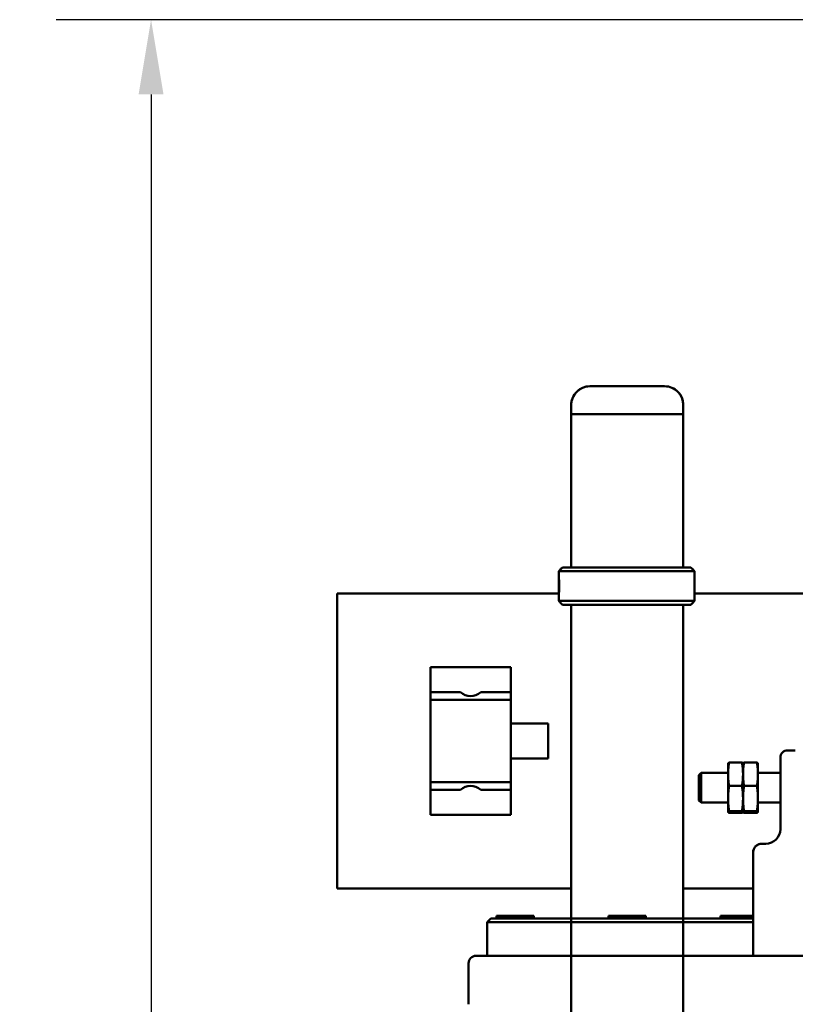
# Model space of a CAD drawing. Header units: millimetres. Extents: x 40 to 4804, y -323 to 2338.
# Tile 9 of 36: x 814 to 1022, y 1212 to 1476. Entities that reach past the tile are written whole.
import ezdxf

# ---------------------------------------------------------------- set-up
doc = ezdxf.new("R2010")
doc.units = ezdxf.units.MM
doc.header["$LTSCALE"] = 8
doc.linetypes.add('LONG_DASH_DOTTED', pattern=[0.61, 0.48, -0.06, 0.01, -0.06])
for name, color, linetype, lineweight in [('Dimension (ISO)', 7, 'Continuous', 25), ('Overlay (ISO)', 7, 'LONG_DASH_DOTTED', 50), ('Visible (ISO)', 7, 'Continuous', 50)]:
    doc.layers.add(name, color=color, linetype=linetype, lineweight=lineweight)
doc.styles.add('Note Text (ISO)', font='tahoma.ttf')
doc.dimstyles.new('Default (ISO)', dxfattribs={"dimscale": 8, "dimtxt": 3.5, "dimasz": 2.5, "dimexe": 3.175, "dimexo": 0, "dimgap": 0.762, "dimtad": 1, "dimtoh": 1, "dimrnd": 1e-08, "dimzin": 0, "dimtxsty": 'Note Text (ISO)', "dimcen": 0.09, "dimdle": 10, "dimclrd": 256, "dimclre": 256, "dimclrt": 256, "dimazin": 0, "dimtfac": 1.001486, "dimtmove": 0, "dimatfit": 3, "dimfxl": 1, "dimtolj": 1, "dimtzin": 0, "dimlwd": -1, "dimlwe": -1, "dimarcsym": 0})

# ---------------------------------------------------------------- blocks, each defined once
blk = doc.blocks.new('*D46')
at = {"layer": 'Defpoints', "color": 0, "transparency": 16777216}
for p in [(1149.27, 1475.56), (849.62, 751.11), (929.62, 751.11)]:
    blk.add_point(p, dxfattribs=at)
at = {"layer": 'Dimension (ISO)', "transparency": 16777216}
for p, q in [((1149.27, 1475.56), (824.22, 1475.56)), ((849.62, 1455.56), (849.62, 771.11)), ((929.62, 751.11), (824.22, 751.11))]:
    blk.add_line(p, q, dxfattribs=at)
for points in [[(846.28, 1455.56), (852.95, 1455.56), (849.62, 1475.56)], [(846.28, 771.11), (852.95, 771.11), (849.62, 751.11)]]:
    blk.add_solid(points, dxfattribs=at)
at = {"layer": 'Dimension (ISO)', "transparency": 16777216, "insert": (814.94, 1055.71), "char_height": 28, "attachment_point": 1, "rotation": 90, "style": 'Note Text (ISO)'}
blk.add_mtext('\\A1;724', dxfattribs=at)

msp = doc.modelspace()

# ---------------------------------------------------------------- linework, layer by layer
at = {"layer": 'Overlay (ISO)', "ltscale": 2.534424}
msp.add_line((967.118, 1377.408), (987.118, 1377.408), dxfattribs=at)
at = {"layer": 'Overlay (ISO)', "ltscale": 0.201591}
for p, q in [((962.118, 1369.908), (962.118, 1372.408)), ((992.118, 1369.908), (992.118, 1372.408))]:
    msp.add_line(p, q, dxfattribs=at)
at = {"layer": 'Overlay (ISO)', "ltscale": 3.801685}
msp.add_line((962.118, 1369.908), (992.118, 1369.908), dxfattribs=at)
msp.add_line((962.118, 1369.908), (992.118, 1369.908), dxfattribs=at)
at = {"layer": 'Overlay (ISO)', "ltscale": 3.307632}
for p, q in [((962.118, 1328.908), (962.118, 1369.908)), ((992.118, 1328.908), (992.118, 1369.908))]:
    msp.add_line(p, q, dxfattribs=at)
at = {"layer": 'Overlay (ISO)', "ltscale": 0.113994}
for p, q in [((959.777, 1328.908), (958.778, 1327.908)), ((994.118, 1328.908), (995.118, 1327.908)), ((959.777, 1318.908), (958.778, 1319.908)), ((994.118, 1318.908), (995.118, 1319.908))]:
    msp.add_line(p, q, dxfattribs=at)
at = {"layer": 'Overlay (ISO)', "ltscale": 1.936133}
for p, q in [((960.12, 1328.908), (959.777, 1328.908)), ((958.778, 1327.908), (959.12, 1327.908)), ((959.12, 1319.908), (958.778, 1319.908)), ((959.777, 1318.908), (960.12, 1318.908))]:
    msp.add_line(p, q, dxfattribs=at)
at = {"layer": 'Overlay (ISO)', "ltscale": 4.289027}
for p, q in [((960.12, 1328.908), (994.118, 1328.908)), ((994.118, 1318.908), (960.12, 1318.908))]:
    msp.add_line(p, q, dxfattribs=at)
at = {"layer": 'Overlay (ISO)', "ltscale": 0.645311}
for p, q in [((958.778, 1319.908), (958.778, 1327.908)), ((995.118, 1319.908), (995.118, 1327.908))]:
    msp.add_line(p, q, dxfattribs=at)
at = {"layer": 'Overlay (ISO)', "ltscale": 4.541329}
for p, q in [((995.118, 1327.908), (959.12, 1327.908)), ((959.12, 1319.908), (995.118, 1319.908))]:
    msp.add_line(p, q, dxfattribs=at)
at = {"layer": 'Overlay (ISO)', "ltscale": 24.521858}
for p, q in [((962.118, 959.908), (962.118, 1318.908)), ((992.118, 959.908), (992.118, 1318.908))]:
    msp.add_line(p, q, dxfattribs=at)
at = {"layer": 'Overlay (ISO)', "ltscale": 0.633531}
for centre, start, end in [((967.118, 1372.408), 90, 180), ((987.118, 1372.408), 0, 90)]:
    msp.add_arc(centre, 5, start, end, dxfattribs=at)
at = {"layer": 'Overlay (ISO)', "ltscale": 0.821593}
msp.add_ellipse((958.849, 1323.908), major_axis=(0, 1.621), ratio=0.0142632, dxfattribs=at)
at = {"layer": 'Visible (ISO)'}
for p, q in [((967.118, 1377.408), (987.118, 1377.408)), ((962.118, 1369.908), (962.118, 1372.408)), ((992.118, 1369.908), (992.118, 1372.408)), ((962.118, 1369.908), (992.118, 1369.908)), ((962.118, 1328.908), (962.118, 1369.908)), ((962.118, 1369.908), (992.118, 1369.908)), ((992.118, 1328.908), (992.118, 1369.908)), ((959.777, 1328.908), (958.778, 1327.908)), ((960.12, 1328.908), (959.777, 1328.908)), ((960.12, 1328.908), (994.118, 1328.908)), ((994.118, 1328.908), (995.118, 1327.908)), ((958.778, 1327.908), (959.12, 1327.908)), ((958.778, 1319.908), (958.778, 1327.908)), ((995.118, 1327.908), (959.12, 1327.908)), ((995.118, 1319.908), (995.118, 1327.908)), ((899.418, 1321.908), (899.418, 1242.908)), ((899.418, 1321.908), (958.778, 1321.908)), ((995.118, 1321.908), (1035.818, 1321.908)), ((959.777, 1318.908), (958.778, 1319.908)), ((959.12, 1319.908), (958.778, 1319.908)), ((959.12, 1319.908), (995.118, 1319.908)), ((959.777, 1318.908), (960.12, 1318.908)), ((994.118, 1318.908), (960.12, 1318.908)), ((962.118, 1234.908), (962.118, 1318.908)), ((992.118, 1234.908), (992.118, 1318.908)), ((994.118, 1318.908), (995.118, 1319.908)), ((924.418, 1302.158), (945.918, 1302.158)), ((924.418, 1302.158), (924.418, 1295.478)), ((945.918, 1295.478), (945.918, 1302.158)), ((924.418, 1295.478), (932.445, 1295.478)), ((924.418, 1293.408), (924.418, 1295.478)), ((937.891, 1295.478), (945.918, 1295.478)), ((945.918, 1295.478), (945.918, 1293.408)), ((924.418, 1271.408), (924.418, 1293.408)), ((924.418, 1293.408), (945.918, 1293.408)), ((945.918, 1293.408), (945.918, 1271.408)), ((945.918, 1287.058), (955.918, 1287.058)), ((955.918, 1287.058), (955.918, 1277.758)), ((1022.118, 1279.908), (1020.118, 1279.908)), ((945.918, 1277.758), (955.918, 1277.758)), ((1004.118, 1276.408), (1004.121, 1276.421)), ((1004.118, 1273.502), (1004.118, 1276.408)), ((1007.849, 1276.629), (1004.387, 1276.629)), ((1008.118, 1276.408), (1008.115, 1276.421)), ((1008.118, 1276.408), (1008.121, 1276.421)), ((1008.118, 1273.502), (1008.118, 1276.408)), ((1011.849, 1276.629), (1008.387, 1276.629)), ((1012.118, 1276.408), (1012.115, 1276.421)), ((1012.118, 1273.502), (1012.118, 1276.408)), ((1018.118, 1269.908), (1018.118, 1277.908)), ((996.294, 1273.294), (996.908, 1273.908)), ((996.908, 1265.908), (996.908, 1273.908)), ((1004.118, 1273.908), (996.908, 1273.908)), ((1004.118, 1267.014), (1004.118, 1273.502)), ((1008.118, 1267.014), (1008.118, 1273.502)), ((1018.118, 1273.908), (1012.118, 1273.908)), ((1012.118, 1267.014), (1012.118, 1273.502)), ((924.418, 1271.408), (945.918, 1271.408)), ((924.418, 1269.338), (924.418, 1271.408)), ((945.918, 1271.408), (945.918, 1269.338)), ((996.294, 1266.521), (996.294, 1273.294)), ((932.445, 1269.338), (924.418, 1269.338)), ((924.418, 1269.338), (924.418, 1262.658)), ((945.918, 1269.338), (937.891, 1269.338)), ((945.918, 1262.658), (945.918, 1269.338)), ((1007.849, 1270.374), (1004.387, 1270.374)), ((1011.849, 1270.374), (1008.387, 1270.374)), ((1018.118, 1269.908), (1018.118, 1258.838)), ((996.294, 1266.521), (996.908, 1265.908)), ((1004.118, 1265.908), (996.908, 1265.908)), ((1004.118, 1263.421), (1004.118, 1267.014)), ((1008.118, 1263.421), (1008.118, 1267.014)), ((1012.118, 1263.421), (1012.118, 1267.014)), ((1018.118, 1265.908), (1012.118, 1265.908)), ((1004.118, 1263.408), (1004.118, 1263.421)), ((1004.118, 1263.408), (1004.121, 1263.395)), ((1007.849, 1263.654), (1004.387, 1263.654)), ((1007.849, 1263.187), (1004.387, 1263.187)), ((1008.118, 1263.408), (1008.115, 1263.395)), ((1008.118, 1263.408), (1008.118, 1263.421)), ((1008.118, 1263.408), (1008.121, 1263.395)), ((1011.849, 1263.654), (1008.387, 1263.654)), ((1011.849, 1263.187), (1008.387, 1263.187)), ((1012.118, 1263.408), (1012.115, 1263.395)), ((1012.118, 1263.408), (1012.118, 1263.421)), ((924.418, 1262.658), (945.918, 1262.658)), ((1010.839, 1252.608), (1010.839, 1224.908)), ((1014.188, 1254.908), (1013.175, 1254.908)), ((899.418, 1242.908), (962.118, 1242.908)), ((992.118, 1242.908), (1010.839, 1242.908)), ((940.618, 1234.908), (939.618, 1233.908)), ((1010.839, 1233.908), (939.618, 1233.908)), ((939.618, 1224.908), (939.618, 1233.908)), ((940.618, 1234.908), (1010.839, 1234.908)), ((952.118, 1235.558), (942.118, 1235.558)), ((942.118, 1235.558), (942.118, 1234.958)), ((942.118, 1234.958), (952.118, 1234.958)), ((942.168, 1234.908), (942.118, 1234.958)), ((952.068, 1234.908), (952.118, 1234.958)), ((952.118, 1235.558), (952.118, 1234.958)), ((982.118, 1235.558), (972.118, 1235.558)), ((972.118, 1235.558), (972.118, 1234.958)), ((972.118, 1234.958), (982.118, 1234.958)), ((972.168, 1234.908), (972.118, 1234.958)), ((982.068, 1234.908), (982.118, 1234.958)), ((982.118, 1235.558), (982.118, 1234.958)), ((1010.839, 1235.558), (1002.118, 1235.558)), ((1002.118, 1235.558), (1002.118, 1234.958)), ((1002.118, 1234.958), (1010.839, 1234.958)), ((1002.168, 1234.908), (1002.118, 1234.958)), ((936.618, 1224.908), (987.718, 1224.908)), ((1103.406, 1224.908), (987.718, 1224.908)), ((934.618, 1211.908), (934.618, 1222.908))]:
    msp.add_line(p, q, dxfattribs=at)
for centre, radius, start, end in [((967.118, 1372.408), 5, 90, 180), ((987.118, 1372.408), 5, 0, 90), ((935.168, 1298.408), 4, 227.09849, 312.90151), ((1020.118, 1277.908), 2, 90, 180), ((935.168, 1266.408), 4, 47.09849, 132.90151), ((1014.188, 1258.838), 3.93, 270, 0), ((936.618, 1222.908), 2, 90, 180)]:
    msp.add_arc(centre, radius, start, end, dxfattribs=at)
msp.add_ellipse((958.849, 1323.908), major_axis=(0, 1.621), ratio=0.0142632, dxfattribs=at)
for points, weights in [([(1004.118, 1273.502), (1004.118, 1274.953), (1004.387, 1276.629)], [1, 1.04314139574, 1.01001874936]), ([(1004.387, 1276.629), (1004.147, 1276.517), (1004.121, 1276.421)], [1.01001874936, 1.03943826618, 1.0086932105]), ([(1007.849, 1276.629), (1008.118, 1274.953), (1008.118, 1273.502)], [1.01001874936, 1.04314139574, 1]), ([(1008.115, 1276.421), (1008.089, 1276.517), (1007.849, 1276.629)], [1.0086932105, 1.03943826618, 1.01001874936]), ([(1008.118, 1273.502), (1008.118, 1274.953), (1008.387, 1276.629)], [1, 1.04314139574, 1.01001874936]), ([(1008.387, 1276.629), (1008.147, 1276.517), (1008.121, 1276.421)], [1.01001874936, 1.03943826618, 1.0086932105]), ([(1011.849, 1276.629), (1012.118, 1274.953), (1012.118, 1273.502)], [1.01001874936, 1.04314139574, 1]), ([(1012.115, 1276.421), (1012.089, 1276.517), (1011.849, 1276.629)], [1.0086932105, 1.03943826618, 1.01001874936]), ([(1004.387, 1270.374), (1004.118, 1272.05), (1004.118, 1273.502)], [1.01001874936, 1.04314139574, 1]), ([(1008.118, 1273.502), (1008.118, 1272.05), (1007.849, 1270.374)], [1, 1.04314139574, 1.01001874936]), ([(1008.387, 1270.374), (1008.118, 1272.05), (1008.118, 1273.502)], [1.01001874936, 1.04314139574, 1]), ([(1012.118, 1273.502), (1012.118, 1272.05), (1011.849, 1270.374)], [1, 1.04314139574, 1.01001874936]), ([(1004.118, 1267.014), (1004.118, 1268.574), (1004.387, 1270.374)], [1, 1.04314139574, 1.01001874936]), ([(1007.849, 1270.374), (1008.118, 1268.574), (1008.118, 1267.014)], [1.01001874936, 1.04314139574, 1]), ([(1008.118, 1267.014), (1008.118, 1268.574), (1008.387, 1270.374)], [1, 1.04314139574, 1.01001874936]), ([(1011.849, 1270.374), (1012.118, 1268.574), (1012.118, 1267.014)], [1.01001874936, 1.04314139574, 1]), ([(1004.387, 1263.654), (1004.118, 1265.455), (1004.118, 1267.014)], [1.01001874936, 1.04314139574, 1]), ([(1008.118, 1267.014), (1008.118, 1265.455), (1007.849, 1263.654)], [1, 1.04314139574, 1.01001874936]), ([(1008.387, 1263.654), (1008.118, 1265.455), (1008.118, 1267.014)], [1.01001874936, 1.04314139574, 1]), ([(1012.118, 1267.014), (1012.118, 1265.455), (1011.849, 1263.654)], [1, 1.04314139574, 1.01001874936]), ([(1004.118, 1263.421), (1004.118, 1263.529), (1004.387, 1263.654)], [1, 1.04314139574, 1.01001874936]), ([(1004.387, 1263.187), (1004.118, 1263.312), (1004.118, 1263.421)], [1.01001874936, 1.04314139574, 1]), ([(1007.849, 1263.654), (1008.118, 1263.529), (1008.118, 1263.421)], [1.01001874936, 1.04314139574, 1]), ([(1008.118, 1263.421), (1008.118, 1263.312), (1007.849, 1263.187)], [1, 1.04314139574, 1.01001874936]), ([(1008.118, 1263.421), (1008.118, 1263.529), (1008.387, 1263.654)], [1, 1.04314139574, 1.01001874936]), ([(1008.387, 1263.187), (1008.118, 1263.312), (1008.118, 1263.421)], [1.01001874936, 1.04314139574, 1]), ([(1011.849, 1263.654), (1012.118, 1263.529), (1012.118, 1263.421)], [1.01001874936, 1.04314139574, 1]), ([(1012.118, 1263.421), (1012.118, 1263.312), (1011.849, 1263.187)], [1, 1.04314139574, 1.01001874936])]:
    msp.add_rational_spline(points, weights, degree=2, dxfattribs=at)
for points, knots in [([(1010.839, 1252.608), (1010.839, 1252.85), (1010.879, 1253.091), (1011.028, 1253.546), (1011.139, 1253.758), (1011.415, 1254.14), (1011.583, 1254.307), (1011.952, 1254.582), (1012.153, 1254.688), (1012.563, 1254.838), (1012.773, 1254.883), (1013.048, 1254.905), (1013.111, 1254.908), (1013.175, 1254.908)], [0, 0, 0, 0, 0.008573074, 0.008573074, 0.01740687, 0.01740687, 0.026960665, 0.026960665, 0.036951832, 0.036951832, 0.046943, 0.046943, 0.049955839, 0.049955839, 0.049955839, 0.049955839]), ([(1012.447, 1254.794), (1012.273, 1254.738), (1012.102, 1254.66), (1011.742, 1254.439), (1011.556, 1254.285), (1011.232, 1253.909), (1011.094, 1253.687), (1010.908, 1253.212), (1010.853, 1252.964), (1010.84, 1252.677), (1010.839, 1252.643), (1010.839, 1252.608)], [0.011565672, 0.011565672, 0.011565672, 0.011565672, 0.019982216, 0.019982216, 0.029973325, 0.029973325, 0.039791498, 0.039791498, 0.048726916, 0.048726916, 0.049955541, 0.049955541, 0.049955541, 0.049955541])]:
    msp.add_open_spline(points, degree=3, knots=knots, dxfattribs=at)
msp.add_open_spline([(1013.175, 1254.908), (1013.035, 1254.908), (1012.896, 1254.896), (1012.758, 1254.871)], degree=3, dxfattribs=at)

# ---------------------------------------------------------------- dimensions: what is measured, and where the dimension line sits
at = {"layer": 'Dimension (ISO)'}
dim = msp.add_linear_dim(base=(849.618, 751.108), p1=(1149.266, 1475.558), p2=(929.618, 751.108), angle=90, dimstyle='Default (ISO)', override={"dimgap": 0.762, "dimtoh": 0, "dimdec": 0, "dimtol": 0, "dimlim": 0, "dimtp": 0, "dimtm": 0, "dimtdec": 2, "dimtofl": 0, "dimatfit": 1}, dxfattribs=at)
dim.commit()
dim.dimension.update_dxf_attribs({"geometry": '*D46', "text_midpoint": (849.618, 1085.833), "dimtype": 160})

doc.saveas('drawing.dxf')
